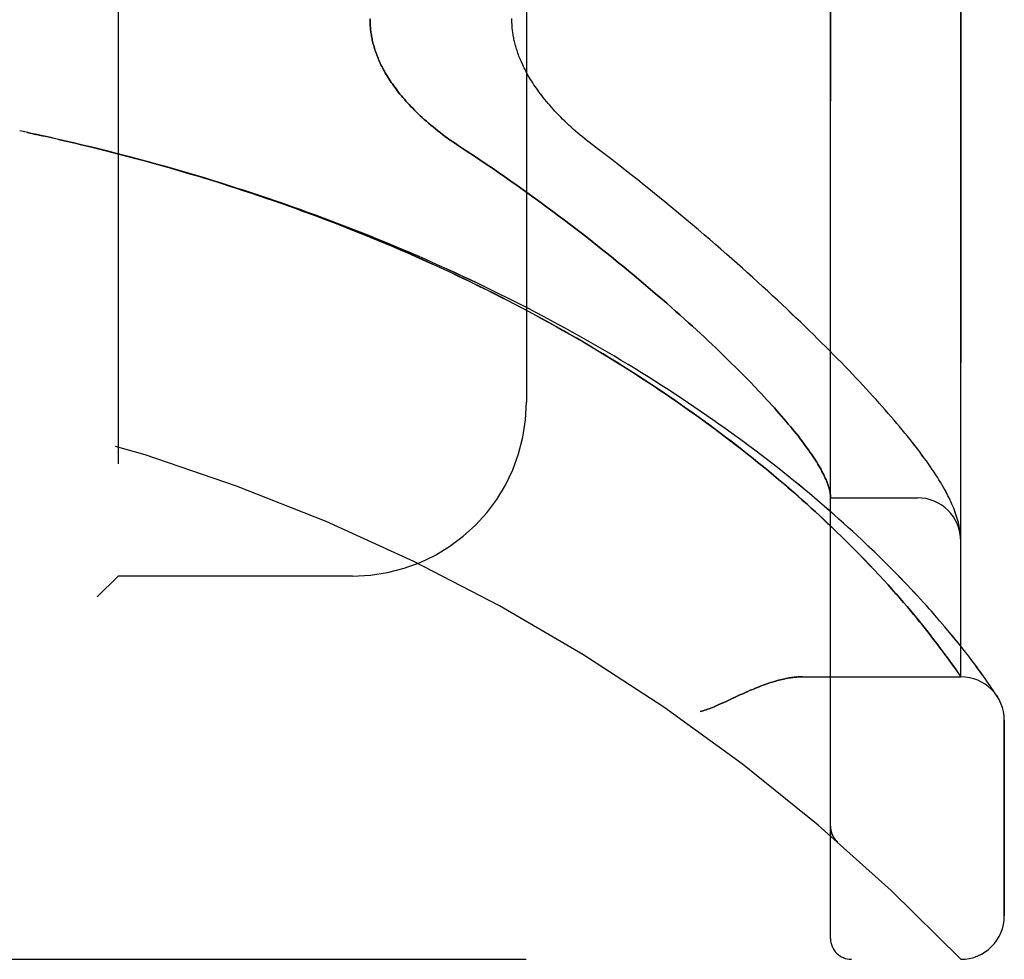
# Model space of a CAD drawing. Header units: inches. Extents: x 0 to 262, y 0 to 169.
# Tile 245 of 256: x 137.07 to 138.49, y 52.75 to 54.1. Entities that reach past the tile are written whole.
import ezdxf

# ---------------------------------------------------------------- set-up
doc = ezdxf.new("R2010")
doc.units = ezdxf.units.IN
doc.header["$LTSCALE"] = 14.384615
doc.header["$MEASUREMENT"] = 0
doc.linetypes.add('HIDDEN', pattern=[0.2, 0.1, -0.1])
doc.layers.add('LEFTHAND_DOOR_ASSEMBLY', color=7, linetype='CONTINUOUS')
doc.layers.add('RIGHTHAND_DOOR_ASSEMBLY', color=7, linetype='CONTINUOUS')

msp = doc.modelspace()

# ---------------------------------------------------------------- linework, layer by layer
at = {"layer": 'LEFTHAND_DOOR_ASSEMBLY', "color": 8, "linetype": 'HIDDEN'}
for p, q in [((138.2404, 52.7793), (138.2404, 55.4218)), ((138.4279, 53.1555), (138.4279, 55.0455)), ((137.2154, 54.9005), (137.2154, 53.3005)), ((137.8029, 54.6505), (137.8029, 53.5505)), ((137.0854, 53.9381), (137.0739, 53.9405)), ((137.097, 53.9356), (137.085, 53.9382)), ((137.1086, 53.9331), (137.097, 53.9356)), ((138.0857, 53.6185), (138.0957, 53.6087)), ((138.0957, 53.6087), (138.1054, 53.5991)), ((138.1054, 53.5991), (138.1147, 53.5898)), ((138.1147, 53.5898), (138.1237, 53.5806)), ((138.2404, 53.413), (138.3654, 53.413)), ((138.4271, 53.3629), (138.4269, 53.364)), ((138.4272, 53.3622), (138.4271, 53.3629)), ((138.4273, 53.3615), (138.4272, 53.3622)), ((138.4275, 53.3598), (138.4274, 53.3604)), ((138.2645, 53.3491), (138.2553, 53.3581)), ((138.2732, 53.3404), (138.2645, 53.3491)), ((138.4275, 53.3591), (138.4275, 53.3598)), ((138.4276, 53.3584), (138.4275, 53.3591)), ((138.4276, 53.3577), (138.4276, 53.3584)), ((138.4277, 53.357), (138.4276, 53.3577)), ((138.2814, 53.3321), (138.2732, 53.3404)), ((138.2892, 53.324), (138.2814, 53.3321)), ((138.2967, 53.3163), (138.2892, 53.324)), ((138.3038, 53.3087), (138.2967, 53.3163)), ((138.3106, 53.3015), (138.3038, 53.3087)), ((137.2154, 53.3005), (137.1854, 53.2705)), ((137.5529, 53.3005), (137.2154, 53.3005)), ((138.3171, 53.2944), (138.3106, 53.3015)), ((138.3233, 53.2876), (138.3171, 53.2944)), ((138.3292, 53.281), (138.3233, 53.2876)), ((138.3349, 53.2746), (138.3292, 53.281)), ((138.3403, 53.2684), (138.3349, 53.2746)), ((138.3456, 53.2623), (138.3403, 53.2684)), ((138.3506, 53.2565), (138.3456, 53.2623)), ((138.3554, 53.2508), (138.3506, 53.2565)), ((138.36, 53.2453), (138.3554, 53.2508)), ((138.3644, 53.24), (138.36, 53.2453)), ((138.3686, 53.2348), (138.3644, 53.24)), ((138.3727, 53.2298), (138.3686, 53.2348)), ((138.3979, 53.2357), (138.3904, 53.2443)), ((138.4049, 53.2274), (138.3979, 53.2357)), ((138.3766, 53.225), (138.3727, 53.2298)), ((138.3803, 53.2203), (138.3766, 53.225)), ((138.3839, 53.2157), (138.3803, 53.2203)), ((138.4116, 53.2195), (138.4049, 53.2274)), ((138.4179, 53.2119), (138.4116, 53.2195)), ((138.3873, 53.2113), (138.3839, 53.2157)), ((138.3906, 53.207), (138.3873, 53.2113)), ((138.3938, 53.2029), (138.3906, 53.207)), ((138.4238, 53.2046), (138.4179, 53.2119)), ((138.4293, 53.1977), (138.4238, 53.2046)), ((138.3983, 53.1969), (138.3938, 53.2029)), ((138.4025, 53.1913), (138.3983, 53.1969)), ((138.4344, 53.1912), (138.4293, 53.1977)), ((138.4392, 53.185), (138.4344, 53.1912)), ((138.4113, 53.1793), (138.4077, 53.1842)), ((138.4146, 53.1747), (138.4113, 53.1793)), ((138.4437, 53.1791), (138.4392, 53.185)), ((138.4478, 53.1736), (138.4437, 53.1791)), ((138.4176, 53.1705), (138.4146, 53.1747)), ((138.4211, 53.1655), (138.4176, 53.1705)), ((138.4238, 53.1615), (138.4211, 53.1655)), ((138.4568, 53.1613), (138.4535, 53.166)), ((138.1999, 53.1555), (138.4279, 53.1555)), ((138.4273, 53.1565), (138.4238, 53.1615)), ((138.46, 53.157), (138.4568, 53.1613)), ((138.4628, 53.153), (138.46, 53.157)), ((138.4654, 53.1493), (138.4628, 53.153)), ((138.4678, 53.1459), (138.4654, 53.1493)), ((138.4699, 53.1428), (138.4678, 53.1459)), ((138.4726, 53.1387), (138.4699, 53.1428)), ((138.4749, 53.1353), (138.4726, 53.1387)), ((138.4773, 53.1316), (138.4749, 53.1353)), ((138.4793, 53.1286), (138.4773, 53.1316)), ((138.4904, 52.8118), (138.4904, 53.093)), ((138.2404, 52.9406), (138.2404, 52.936)), ((138.2505, 52.9181), (138.2507, 52.918)), ((136.3642, 52.7493), (138.4279, 52.7493))]:
    msp.add_line(p, q, dxfattribs=at)
for points in [[(137.5779, 54.1005), (137.5779, 54.0987), (137.578, 54.0969), (137.578, 54.095), (137.5781, 54.0932), (137.5782, 54.0914), (137.5784, 54.0895), (137.5786, 54.0877), (137.5787, 54.0859), (137.579, 54.084), (137.5792, 54.0822), (137.5795, 54.0803), (137.5798, 54.0784), (137.5801, 54.0765), (137.5805, 54.0747), (137.5808, 54.0728), (137.5812, 54.0709), (137.5817, 54.069), (137.5821, 54.0671), (137.5826, 54.0652), (137.5832, 54.0632), (137.5837, 54.0613), (137.5843, 54.0593), (137.5849, 54.0574), (137.5856, 54.0554), (137.5863, 54.0534), (137.587, 54.0514), (137.5878, 54.0494), (137.5886, 54.0474), (137.5894, 54.0453), (137.5903, 54.0433), (137.5912, 54.0412), (137.5921, 54.0391), (137.5931, 54.037), (137.5941, 54.0349), (137.5952, 54.0328), (137.5963, 54.0306), (137.5975, 54.0285), (137.5987, 54.0263), (137.5999, 54.0241), (137.6012, 54.0218), (137.6026, 54.0196), (137.604, 54.0173), (137.6054, 54.0151), (137.6069, 54.0128), (137.6085, 54.0104), (137.6101, 54.0081), (137.6118, 54.0057), (137.6135, 54.0033), (137.6153, 54.0009), (137.6172, 53.9985), (137.6191, 53.996), (137.621, 53.9936), (137.6231, 53.9911), (137.6252, 53.9886), (137.6274, 53.9861), (137.6296, 53.9835), (137.6319, 53.9809), (137.6343, 53.9784), (137.6368, 53.9758), (137.6393, 53.9732), (137.6419, 53.9705), (137.6445, 53.9679), (137.6473, 53.9652), (137.6501, 53.9625), (137.653, 53.9599), (137.656, 53.9572), (137.659, 53.9545), (137.6621, 53.9518), (137.6653, 53.9491), (137.6686, 53.9463), (137.6719, 53.9436), (137.6753, 53.9409), (137.6787, 53.9382), (137.6823, 53.9355), (137.6859, 53.9328), (137.6895, 53.9302), (137.6932, 53.9275), (137.697, 53.9249), (137.7008, 53.9223), (137.7047, 53.9197), (137.7178, 53.9111)], [(137.9067, 53.9139), (137.8937, 53.9237), (137.8903, 53.9264), (137.8868, 53.9292), (137.8834, 53.9319), (137.8801, 53.9347), (137.8768, 53.9375), (137.8735, 53.9403), (137.8703, 53.9432), (137.8671, 53.946), (137.864, 53.9489), (137.861, 53.9517), (137.858, 53.9546), (137.855, 53.9575), (137.8522, 53.9603), (137.8494, 53.9632), (137.8466, 53.9661), (137.844, 53.9689), (137.8414, 53.9718), (137.8388, 53.9746), (137.8364, 53.9774), (137.834, 53.9802), (137.8317, 53.983), (137.8294, 53.9858), (137.8272, 53.9885), (137.8251, 53.9913), (137.823, 53.994), (137.821, 53.9967), (137.8191, 53.9993), (137.8172, 54.0019), (137.8154, 54.0045), (137.8137, 54.0071), (137.8121, 54.0097), (137.8105, 54.0122), (137.8089, 54.0146), (137.8074, 54.0171), (137.806, 54.0195), (137.8047, 54.0219), (137.8034, 54.0242), (137.8021, 54.0265), (137.8009, 54.0288), (137.7997, 54.0311), (137.7986, 54.0333), (137.7976, 54.0356), (137.7966, 54.0377), (137.7956, 54.0399), (137.7947, 54.042), (137.7938, 54.0441), (137.793, 54.0462), (137.7922, 54.0482), (137.7914, 54.0502), (137.7907, 54.0522), (137.79, 54.0542), (137.7894, 54.0561), (137.7887, 54.058), (137.7882, 54.0599), (137.7876, 54.0618), (137.7871, 54.0636), (137.7866, 54.0655), (137.7862, 54.0673), (137.7857, 54.0691), (137.7853, 54.0708), (137.7849, 54.0726), (137.7846, 54.0743), (137.7843, 54.076), (137.784, 54.0777), (137.7837, 54.0794), (137.7834, 54.0811), (137.7832, 54.0827), (137.783, 54.0844), (137.7828, 54.086), (137.7826, 54.0877), (137.7825, 54.0893), (137.7824, 54.0909), (137.7823, 54.0925), (137.7822, 54.0941), (137.7821, 54.0957), (137.7821, 54.0973), (137.782, 54.0989), (137.782, 54.1005), (137.782, 54.1021)], [(137.1185, 53.9309), (137.1073, 53.9334), (137.0962, 53.9358)], [(138.2553, 53.3581), (138.2505, 53.3627), (138.2456, 53.3675), (138.2405, 53.3723), (138.2353, 53.3772), (138.2299, 53.3823), (138.2244, 53.3875), (138.2186, 53.3927), (138.2127, 53.3982), (138.2066, 53.4037), (138.2002, 53.4094), (138.1937, 53.4151), (138.187, 53.421), (138.1802, 53.4269), (138.1732, 53.433), (138.1661, 53.439), (138.1588, 53.4451), (138.1515, 53.4512), (138.144, 53.4573), (138.1365, 53.4635), (138.1289, 53.4696), (138.1212, 53.4757), (138.1134, 53.4819), (138.1055, 53.488), (138.0975, 53.4942), (138.0895, 53.5003), (138.0814, 53.5064), (138.0732, 53.5126), (138.0649, 53.5187), (138.0565, 53.5248), (138.0481, 53.5309), (138.0396, 53.537), (138.031, 53.543), (138.0223, 53.5491), (138.0136, 53.5551), (138.0048, 53.5611), (137.9959, 53.5671), (137.987, 53.5731), (137.978, 53.579), (137.969, 53.5849), (137.9598, 53.5908), (137.9507, 53.5966), (137.9414, 53.6025), (137.9321, 53.6083), (137.9228, 53.614), (137.9134, 53.6198), (137.9039, 53.6255), (137.8944, 53.6312), (137.8849, 53.6368), (137.8753, 53.6424), (137.8656, 53.648), (137.8559, 53.6535), (137.8461, 53.659), (137.8363, 53.6644), (137.8265, 53.6699), (137.8166, 53.6752), (137.8067, 53.6806), (137.7967, 53.6859), (137.7867, 53.6911), (137.7766, 53.6964), (137.7665, 53.7015), (137.7564, 53.7067), (137.7462, 53.7118), (137.736, 53.7168), (137.7258, 53.7218), (137.7155, 53.7268), (137.7052, 53.7317), (137.6949, 53.7366), (137.6845, 53.7414), (137.6741, 53.7462), (137.6637, 53.751), (137.6532, 53.7557), (137.6427, 53.7603), (137.6322, 53.7649), (137.6217, 53.7695), (137.6111, 53.774), (137.6005, 53.7785), (137.5899, 53.783), (137.5793, 53.7873), (137.5686, 53.7917), (137.5579, 53.796), (137.5472, 53.8002), (137.5365, 53.8045), (137.5257, 53.8086), (137.5149, 53.8127), (137.5041, 53.8168), (137.4933, 53.8208), (137.4825, 53.8248), (137.4717, 53.8288), (137.4608, 53.8326), (137.4499, 53.8365), (137.439, 53.8403), (137.4281, 53.844), (137.4172, 53.8478), (137.4062, 53.8514), (137.3953, 53.855), (137.3843, 53.8586), (137.3733, 53.8621), (137.3623, 53.8656), (137.3513, 53.8691), (137.3403, 53.8724), (137.3293, 53.8758), (137.3183, 53.8791), (137.3072, 53.8823), (137.2962, 53.8856), (137.2851, 53.8887), (137.274, 53.8918), (137.263, 53.8949), (137.2519, 53.898), (137.2408, 53.9009), (137.2297, 53.9039), (137.2186, 53.9068), (137.2075, 53.9096), (137.1964, 53.9125), (137.1852, 53.9152), (137.1741, 53.9179), (137.163, 53.9206), (137.1519, 53.9233), (137.1407, 53.9259), (137.1296, 53.9284), (137.1086, 53.9331)], [(138.3904, 53.2443), (138.3864, 53.2488), (138.3824, 53.2533), (138.3783, 53.2579), (138.3741, 53.2625), (138.3697, 53.2673), (138.3653, 53.2721), (138.3607, 53.2771), (138.356, 53.282), (138.3513, 53.2871), (138.3464, 53.2922), (138.3413, 53.2974), (138.3362, 53.3027), (138.331, 53.308), (138.3256, 53.3134), (138.3201, 53.3189), (138.3146, 53.3244), (138.3089, 53.3299), (138.303, 53.3356), (138.2971, 53.3413), (138.2911, 53.347), (138.2849, 53.3528), (138.2787, 53.3586), (138.2723, 53.3645), (138.2658, 53.3704), (138.2592, 53.3764), (138.2525, 53.3824), (138.2457, 53.3884), (138.2388, 53.3945), (138.2317, 53.4006), (138.2246, 53.4067), (138.2174, 53.4128), (138.21, 53.419), (138.2026, 53.4252), (138.195, 53.4314), (138.1874, 53.4376), (138.1797, 53.4439), (138.1718, 53.4501), (138.1639, 53.4564), (138.1559, 53.4627), (138.1478, 53.4689), (138.1396, 53.4752), (138.1313, 53.4815), (138.1229, 53.4878), (138.1145, 53.494), (138.1059, 53.5003), (138.0973, 53.5066), (138.0886, 53.5128), (138.0798, 53.5191), (138.0709, 53.5253), (138.062, 53.5315), (138.0529, 53.5377), (138.0438, 53.5439), (138.0347, 53.5501), (138.0254, 53.5563), (138.0161, 53.5624), (138.0067, 53.5685), (137.9973, 53.5746), (137.9878, 53.5807), (137.9782, 53.5867), (137.9685, 53.5927), (137.9588, 53.5987), (137.9491, 53.6047), (137.9392, 53.6106), (137.9294, 53.6165), (137.9194, 53.6224), (137.9094, 53.6282), (137.8994, 53.634), (137.8893, 53.6398), (137.8791, 53.6455), (137.8689, 53.6512), (137.8587, 53.6568), (137.8484, 53.6624), (137.838, 53.668), (137.8276, 53.6736), (137.8172, 53.6791), (137.8067, 53.6845), (137.7962, 53.6899), (137.7856, 53.6953), (137.775, 53.7006), (137.7644, 53.7059), (137.7537, 53.7112), (137.743, 53.7164), (137.7323, 53.7215), (137.7215, 53.7267), (137.7107, 53.7317), (137.6998, 53.7368), (137.6889, 53.7417), (137.678, 53.7467), (137.6671, 53.7516), (137.6561, 53.7564), (137.6451, 53.7612), (137.6341, 53.766), (137.623, 53.7707), (137.6119, 53.7753), (137.6008, 53.7799), (137.5897, 53.7845), (137.5785, 53.789), (137.5674, 53.7935), (137.5562, 53.7979), (137.5449, 53.8023), (137.5337, 53.8066), (137.5224, 53.8109), (137.5111, 53.8151), (137.4998, 53.8193), (137.4885, 53.8234), (137.4772, 53.8275), (137.4658, 53.8316), (137.4545, 53.8356), (137.4431, 53.8395), (137.4317, 53.8434), (137.4203, 53.8473), (137.4088, 53.8511), (137.3974, 53.8548), (137.3859, 53.8585), (137.3745, 53.8622), (137.363, 53.8658), (137.3515, 53.8693), (137.34, 53.8729), (137.3285, 53.8763), (137.317, 53.8797), (137.3054, 53.8831), (137.2939, 53.8864), (137.2823, 53.8897), (137.2708, 53.8929), (137.2592, 53.8961), (137.2477, 53.8992), (137.2361, 53.9023), (137.2245, 53.9053), (137.2129, 53.9083), (137.2014, 53.9113), (137.1898, 53.9142), (137.1782, 53.917), (137.1666, 53.9198), (137.155, 53.9226), (137.1434, 53.9253), (137.1318, 53.9279), (137.1202, 53.9305)], [(138.4269, 53.364), (138.4266, 53.3666), (138.4261, 53.3693), (138.4256, 53.372), (138.425, 53.3748), (138.4243, 53.3776), (138.4235, 53.3805), (138.4227, 53.3833), (138.4218, 53.3862), (138.4209, 53.3891), (138.4199, 53.392), (138.4188, 53.395), (138.4176, 53.3979), (138.4164, 53.4009), (138.4151, 53.4038), (138.4138, 53.4068), (138.4124, 53.4098), (138.4109, 53.4129), (138.4094, 53.416), (138.4077, 53.4191), (138.4061, 53.4223), (138.4043, 53.4255), (138.4024, 53.4287), (138.4005, 53.4321), (138.3985, 53.4355), (138.3964, 53.4389), (138.3941, 53.4425), (138.3918, 53.4461), (138.3894, 53.4499), (138.3868, 53.4537), (138.3841, 53.4577), (138.3813, 53.4617), (138.3783, 53.4659), (138.3752, 53.4702), (138.3721, 53.4745), (138.3688, 53.4789), (138.3654, 53.4834), (138.362, 53.4878), (138.3584, 53.4924), (138.3549, 53.4969), (138.3512, 53.5014), (138.3475, 53.506), (138.3437, 53.5106), (138.3398, 53.5153), (138.3359, 53.52), (138.3318, 53.5248), (138.3277, 53.5296), (138.3235, 53.5344), (138.3192, 53.5393), (138.3149, 53.5442), (138.3104, 53.5492), (138.3059, 53.5543), (138.3013, 53.5593), (138.2966, 53.5645), (138.2918, 53.5696), (138.287, 53.5749), (138.282, 53.5802), (138.277, 53.5855), (138.2719, 53.5909), (138.2667, 53.5963), (138.2614, 53.6018), (138.256, 53.6074), (138.2505, 53.613), (138.2449, 53.6186), (138.2393, 53.6244), (138.2335, 53.6301), (138.2276, 53.636), (138.2217, 53.6418), (138.2157, 53.6478), (138.2095, 53.6538), (138.2033, 53.6598), (138.197, 53.6659), (138.1906, 53.672), (138.1841, 53.6782), (138.1774, 53.6845), (138.1707, 53.6908), (138.1639, 53.6972), (138.157, 53.7036), (138.1501, 53.71), (138.143, 53.7165), (138.1358, 53.7231), (138.1285, 53.7297), (138.1211, 53.7364), (138.1136, 53.7431), (138.106, 53.7498), (138.0984, 53.7566), (138.0906, 53.7635), (138.0827, 53.7703), (138.0748, 53.7773), (138.0667, 53.7842), (138.0586, 53.7912), (138.0503, 53.7982), (138.042, 53.8053), (138.0336, 53.8124), (138.0251, 53.8195), (138.0165, 53.8267), (138.0078, 53.8339), (137.999, 53.8411), (137.9901, 53.8483), (137.9812, 53.8555), (137.9721, 53.8628), (137.963, 53.8701), (137.9538, 53.8774), (137.9445, 53.8847), (137.9352, 53.892), (137.9258, 53.8993), (137.9163, 53.9066), (137.9067, 53.9139)], [(137.7178, 53.9111), (137.7269, 53.9051), (137.736, 53.8991), (137.745, 53.893), (137.754, 53.8869), (137.7629, 53.8807), (137.7718, 53.8746), (137.7807, 53.8684), (137.7895, 53.8622), (137.7982, 53.856), (137.8069, 53.8498), (137.8155, 53.8436), (137.824, 53.8373), (137.8325, 53.8311), (137.8409, 53.8249), (137.8492, 53.8186), (137.8575, 53.8124), (137.8657, 53.8062), (137.8738, 53.8), (137.8818, 53.7938), (137.8897, 53.7877), (137.8976, 53.7815), (137.9053, 53.7754), (137.913, 53.7693), (137.9206, 53.7632), (137.9281, 53.7571), (137.9355, 53.7511), (137.9429, 53.7451), (137.9501, 53.7391), (137.9573, 53.7332), (137.9643, 53.7273), (137.9713, 53.7214), (137.9781, 53.7156), (137.9849, 53.7098), (137.9916, 53.7041), (137.9982, 53.6984), (138.0047, 53.6927), (138.0111, 53.6871), (138.0174, 53.6815), (138.0236, 53.676), (138.0297, 53.6705), (138.0357, 53.6651), (138.0417, 53.6597), (138.0475, 53.6544), (138.0532, 53.6491), (138.0589, 53.6439), (138.0644, 53.6387), (138.0699, 53.6336), (138.0752, 53.6285), (138.0805, 53.6234), (138.0857, 53.6185)], [(138.1237, 53.5806), (138.1323, 53.5717), (138.1365, 53.5673), (138.1406, 53.563), (138.1445, 53.5587), (138.1484, 53.5545), (138.1523, 53.5504), (138.156, 53.5463), (138.1596, 53.5422), (138.1632, 53.5382), (138.1667, 53.5343), (138.17, 53.5304), (138.1733, 53.5266), (138.1765, 53.5228), (138.1797, 53.5191), (138.1827, 53.5155), (138.1857, 53.5119), (138.1886, 53.5083), (138.1914, 53.5048), (138.1941, 53.5014), (138.1967, 53.498), (138.1993, 53.4947), (138.2017, 53.4914), (138.2041, 53.4881), (138.2065, 53.485), (138.2087, 53.4819), (138.2108, 53.4788), (138.2129, 53.4758), (138.2149, 53.4728), (138.2168, 53.4699), (138.2187, 53.4671), (138.2205, 53.4643), (138.2221, 53.4615), (138.2238, 53.4588), (138.2253, 53.4562), (138.2268, 53.4536), (138.2281, 53.451), (138.2294, 53.4485), (138.2307, 53.4461), (138.2318, 53.4437), (138.2329, 53.4413), (138.2339, 53.439), (138.2349, 53.4368), (138.2357, 53.4346), (138.2365, 53.4325), (138.2372, 53.4304), (138.2379, 53.4283), (138.2385, 53.4263), (138.239, 53.4244), (138.2394, 53.4225), (138.2397, 53.4206), (138.24, 53.4188), (138.2402, 53.4171)], [(138.2402, 53.4171), (138.2403, 53.4166), (138.2403, 53.4161), (138.2403, 53.4157), (138.2404, 53.4153), (138.2404, 53.4149), (138.2404, 53.4146), (138.2404, 53.4143), (138.2404, 53.414)], [(138.4274, 53.3604), (138.4273, 53.3608), (138.4273, 53.3615)], [(138.4279, 53.3516), (138.4279, 53.352), (138.4279, 53.3523), (138.4279, 53.3527), (138.4279, 53.3531), (138.4279, 53.3534), (138.4279, 53.3538), (138.4279, 53.3542), (138.4278, 53.3546), (138.4278, 53.3549), (138.4278, 53.3553), (138.4278, 53.3556), (138.4278, 53.356), (138.4277, 53.3563), (138.4277, 53.357)], [(138.4077, 53.1842), (138.4065, 53.1859), (138.4025, 53.1913)], [(138.4535, 53.166), (138.4516, 53.1684), (138.4478, 53.1736)], [(138.1999, 53.1555), (138.1983, 53.1555), (138.1967, 53.1555), (138.1951, 53.1554), (138.1934, 53.1553), (138.1917, 53.1552), (138.1899, 53.1551), (138.1882, 53.1549), (138.1864, 53.1547), (138.1845, 53.1544), (138.1826, 53.1542), (138.1807, 53.1539), (138.1788, 53.1535), (138.1768, 53.1532), (138.1747, 53.1527), (138.1726, 53.1523), (138.1705, 53.1518), (138.1683, 53.1513), (138.1661, 53.1507), (138.1638, 53.1501), (138.1615, 53.1495), (138.1591, 53.1488), (138.1567, 53.148), (138.1542, 53.1473), (138.1517, 53.1464), (138.149, 53.1455), (138.1463, 53.1446), (138.1436, 53.1436), (138.1407, 53.1425), (138.1378, 53.1413), (138.1348, 53.1401), (138.1316, 53.1389), (138.1284, 53.1375), (138.125, 53.1361), (138.1216, 53.1346), (138.1179, 53.1329), (138.1141, 53.1312), (138.1101, 53.1294), (138.0931, 53.1215)], [(138.4279, 53.1555), (138.4279, 53.1556), (138.4273, 53.1565)], [(138.0931, 53.1215), (138.0892, 53.1197), (138.0856, 53.118), (138.0822, 53.1165), (138.079, 53.1151), (138.076, 53.1138), (138.0732, 53.1126), (138.0705, 53.1116), (138.0681, 53.1106), (138.0657, 53.1097), (138.0634, 53.1089), (138.0613, 53.1081), (138.0591, 53.1074), (138.057, 53.1068), (138.055, 53.1061), (138.0529, 53.1055)], [(138.4804, 53.127), (138.4803, 53.1271), (138.4793, 53.1286)], [(138.2404, 52.9404), (138.2404, 52.94), (138.2404, 52.9394), (138.2405, 52.9387), (138.2405, 52.9381), (138.2406, 52.9375), (138.2406, 52.9369), (138.2407, 52.9363), (138.2408, 52.9357), (138.2409, 52.9351), (138.241, 52.9345), (138.2412, 52.9339), (138.2413, 52.9333), (138.2415, 52.9327), (138.2416, 52.9321), (138.2418, 52.9315), (138.242, 52.9309), (138.2422, 52.9304), (138.2424, 52.9298)], [(138.2424, 52.9298), (138.2426, 52.9292), (138.2429, 52.9286), (138.2431, 52.9281), (138.2434, 52.9275), (138.2437, 52.927), (138.244, 52.9264), (138.2443, 52.9259), (138.2446, 52.9253), (138.2449, 52.9248), (138.2452, 52.9243), (138.2456, 52.9238), (138.2459, 52.9233), (138.2463, 52.9228), (138.2466, 52.9223)], [(138.2507, 52.918), (138.2505, 52.9182), (138.2502, 52.9184), (138.25, 52.9186), (138.2498, 52.9188), (138.2496, 52.919), (138.2494, 52.9192), (138.2491, 52.9194), (138.2489, 52.9196), (138.2487, 52.9199), (138.2485, 52.9201), (138.2483, 52.9203), (138.2481, 52.9205), (138.2479, 52.9207), (138.2477, 52.9209), (138.2475, 52.9212), (138.2473, 52.9214), (138.2472, 52.9216), (138.247, 52.9218), (138.2468, 52.9221), (138.2466, 52.9223)]]:
    msp.add_lwpolyline(points, dxfattribs=at)
for centre, radius, start, end in [((136.4279, 50.8254), 2.7751, 43.8884, 90), ((137.5529, 53.5505), 0.25, 270, 360), ((138.3654, 53.3505), 0.0625, 0, 90), ((138.4279, 53.093), 0.0625, 0, 90), ((138.4279, 52.8118), 0.0625, 270, 360), ((138.2704, 52.7793), 0.03, 180, 270)]:
    msp.add_arc(centre, radius, start, end, dxfattribs=at)
at = {"layer": 'RIGHTHAND_DOOR_ASSEMBLY', "color": 8, "linetype": 'HIDDEN'}
for p, q in [((138.2404, 55.4218), (138.2404, 52.7793)), ((138.4279, 55.0455), (138.4279, 53.1555)), ((137.2154, 54.9005), (137.2154, 53.3005)), ((137.8029, 54.6505), (137.8029, 53.5505)), ((137.0854, 53.9381), (137.0739, 53.9405)), ((137.085, 53.9382), (137.097, 53.9356)), ((137.0962, 53.9358), (137.1086, 53.9331)), ((137.1202, 53.9305), (137.1073, 53.9334)), ((138.0957, 53.6087), (138.0857, 53.6185)), ((138.1054, 53.5991), (138.0957, 53.6087)), ((138.1147, 53.5898), (138.1054, 53.5991)), ((138.1237, 53.5806), (138.1147, 53.5898)), ((138.2404, 53.413), (138.3654, 53.413)), ((138.4271, 53.3629), (138.4269, 53.364)), ((138.4272, 53.3622), (138.4271, 53.3629)), ((138.4273, 53.3615), (138.4272, 53.3622)), ((138.4275, 53.3598), (138.4274, 53.3604)), ((138.255, 53.3584), (138.2642, 53.3493)), ((138.2642, 53.3493), (138.273, 53.3406)), ((138.4275, 53.3591), (138.4275, 53.3598)), ((138.4276, 53.3584), (138.4275, 53.3591)), ((138.4276, 53.3577), (138.4276, 53.3584)), ((138.4277, 53.3571), (138.4276, 53.3577)), ((138.4277, 53.3564), (138.4277, 53.3571)), ((138.273, 53.3406), (138.2812, 53.3323)), ((138.2812, 53.3323), (138.2891, 53.3242)), ((138.2891, 53.3242), (138.2965, 53.3164)), ((138.2965, 53.3164), (138.3037, 53.3089)), ((138.3037, 53.3089), (138.3105, 53.3016)), ((137.1854, 53.2705), (137.2154, 53.3005)), ((137.5529, 53.3005), (137.2154, 53.3005)), ((138.3105, 53.3016), (138.317, 53.2945)), ((138.317, 53.2945), (138.3232, 53.2877)), ((138.3232, 53.2877), (138.3291, 53.2811)), ((138.3291, 53.2811), (138.3348, 53.2747)), ((138.3348, 53.2747), (138.3403, 53.2685)), ((138.3403, 53.2685), (138.3455, 53.2624)), ((138.3455, 53.2624), (138.3505, 53.2565)), ((138.3505, 53.2565), (138.3553, 53.2509)), ((138.3553, 53.2509), (138.3599, 53.2454)), ((138.3599, 53.2454), (138.3644, 53.24)), ((138.3644, 53.24), (138.3686, 53.2349)), ((138.3686, 53.2349), (138.3727, 53.2298)), ((138.3979, 53.2357), (138.3904, 53.2443)), ((138.4049, 53.2274), (138.3979, 53.2357)), ((138.3727, 53.2298), (138.3766, 53.225)), ((138.3766, 53.225), (138.3803, 53.2203)), ((138.3803, 53.2203), (138.3839, 53.2157)), ((138.4116, 53.2194), (138.4049, 53.2274)), ((138.4179, 53.2118), (138.4116, 53.2194)), ((138.3839, 53.2157), (138.3873, 53.2113)), ((138.3873, 53.2113), (138.3906, 53.207)), ((138.3906, 53.207), (138.3938, 53.2029)), ((138.4238, 53.2046), (138.4179, 53.2118)), ((138.4293, 53.1977), (138.4238, 53.2046)), ((138.3938, 53.2029), (138.3983, 53.1969)), ((138.3983, 53.1969), (138.4025, 53.1912)), ((138.4344, 53.1911), (138.4293, 53.1977)), ((138.4392, 53.185), (138.4344, 53.1911)), ((138.4077, 53.1842), (138.4113, 53.1793)), ((138.4113, 53.1793), (138.4146, 53.1747)), ((138.4437, 53.1791), (138.4392, 53.185)), ((138.4478, 53.1736), (138.4437, 53.1791)), ((138.4146, 53.1747), (138.4176, 53.1704)), ((138.4176, 53.1704), (138.4211, 53.1655)), ((138.4569, 53.1613), (138.4535, 53.166)), ((138.1999, 53.1555), (138.4279, 53.1555)), ((138.46, 53.157), (138.4569, 53.1613)), ((138.4628, 53.153), (138.46, 53.157)), ((138.4654, 53.1493), (138.4628, 53.153)), ((138.4678, 53.1459), (138.4654, 53.1493)), ((138.4699, 53.1428), (138.4678, 53.1459)), ((138.4726, 53.1387), (138.4699, 53.1428)), ((138.475, 53.1353), (138.4726, 53.1387)), ((138.4774, 53.1316), (138.475, 53.1353)), ((138.4793, 53.1286), (138.4774, 53.1316)), ((138.4793, 53.1286), (138.4807, 53.1266)), ((138.4807, 53.1266), (138.4804, 53.127)), ((138.4904, 53.093), (138.4904, 52.8118)), ((138.2404, 52.9406), (138.2404, 52.936)), ((138.2505, 52.9181), (138.2507, 52.918)), ((136.3642, 52.7493), (138.4279, 52.7493))]:
    msp.add_line(p, q, dxfattribs=at)
for points in [[(137.7178, 53.9111), (137.7047, 53.9197), (137.7008, 53.9223), (137.697, 53.9249), (137.6932, 53.9275), (137.6895, 53.9302), (137.6859, 53.9328), (137.6823, 53.9355), (137.6787, 53.9382), (137.6753, 53.9409), (137.6719, 53.9436), (137.6686, 53.9463), (137.6653, 53.9491), (137.6621, 53.9518), (137.659, 53.9545), (137.656, 53.9572), (137.653, 53.9599), (137.6501, 53.9625), (137.6473, 53.9652), (137.6445, 53.9679), (137.6419, 53.9705), (137.6393, 53.9732), (137.6368, 53.9758), (137.6343, 53.9784), (137.6319, 53.9809), (137.6296, 53.9835), (137.6274, 53.9861), (137.6252, 53.9886), (137.6231, 53.9911), (137.621, 53.9936), (137.6191, 53.996), (137.6172, 53.9985), (137.6153, 54.0009), (137.6135, 54.0033), (137.6118, 54.0057), (137.6101, 54.0081), (137.6085, 54.0104), (137.6069, 54.0128), (137.6054, 54.0151), (137.604, 54.0173), (137.6026, 54.0196), (137.6012, 54.0218), (137.5999, 54.0241), (137.5987, 54.0263), (137.5975, 54.0285), (137.5963, 54.0306), (137.5952, 54.0328), (137.5941, 54.0349), (137.5931, 54.037), (137.5921, 54.0391), (137.5912, 54.0412), (137.5903, 54.0433), (137.5894, 54.0453), (137.5886, 54.0474), (137.5878, 54.0494), (137.587, 54.0514), (137.5863, 54.0534), (137.5856, 54.0554), (137.5849, 54.0574), (137.5843, 54.0593), (137.5837, 54.0613), (137.5832, 54.0632), (137.5826, 54.0652), (137.5821, 54.0671), (137.5817, 54.069), (137.5812, 54.0709), (137.5808, 54.0728), (137.5805, 54.0747), (137.5801, 54.0765), (137.5798, 54.0784), (137.5795, 54.0803), (137.5792, 54.0822), (137.579, 54.084), (137.5787, 54.0859), (137.5786, 54.0877), (137.5784, 54.0895), (137.5782, 54.0914), (137.5781, 54.0932), (137.578, 54.095), (137.578, 54.0969), (137.5779, 54.0987), (137.5779, 54.1005), (137.5779, 54.1024)], [(137.9067, 53.9139), (137.8937, 53.9237), (137.8903, 53.9264), (137.8868, 53.9292), (137.8834, 53.9319), (137.8801, 53.9347), (137.8768, 53.9375), (137.8735, 53.9403), (137.8703, 53.9432), (137.8671, 53.946), (137.864, 53.9489), (137.861, 53.9517), (137.858, 53.9546), (137.855, 53.9575), (137.8522, 53.9604), (137.8494, 53.9632), (137.8466, 53.9661), (137.844, 53.9689), (137.8414, 53.9718), (137.8388, 53.9746), (137.8364, 53.9774), (137.834, 53.9802), (137.8316, 53.983), (137.8294, 53.9858), (137.8272, 53.9885), (137.8251, 53.9913), (137.823, 53.994), (137.821, 53.9967), (137.8191, 53.9993), (137.8172, 54.002), (137.8154, 54.0046), (137.8137, 54.0071), (137.8121, 54.0097), (137.8105, 54.0122), (137.8089, 54.0146), (137.8074, 54.0171), (137.806, 54.0195), (137.8047, 54.0219), (137.8034, 54.0242), (137.8021, 54.0265), (137.8009, 54.0288), (137.7997, 54.0311), (137.7986, 54.0334), (137.7976, 54.0356), (137.7966, 54.0378), (137.7956, 54.0399), (137.7947, 54.042), (137.7938, 54.0441), (137.793, 54.0462), (137.7922, 54.0482), (137.7914, 54.0502), (137.7907, 54.0522), (137.79, 54.0542), (137.7894, 54.0561), (137.7887, 54.058), (137.7882, 54.0599), (137.7876, 54.0618), (137.7871, 54.0636), (137.7866, 54.0655), (137.7862, 54.0673), (137.7857, 54.0691), (137.7853, 54.0708), (137.7849, 54.0726), (137.7846, 54.0743), (137.7843, 54.076), (137.784, 54.0777), (137.7837, 54.0794), (137.7834, 54.0811), (137.7832, 54.0828), (137.783, 54.0844), (137.7828, 54.0861), (137.7826, 54.0877), (137.7825, 54.0893), (137.7824, 54.0909), (137.7823, 54.0925), (137.7822, 54.0941), (137.7821, 54.0957), (137.7821, 54.0973), (137.782, 54.0989), (137.782, 54.1005)], [(138.3904, 53.2443), (138.3865, 53.2487), (138.3824, 53.2533), (138.3783, 53.2579), (138.3741, 53.2625), (138.3698, 53.2673), (138.3653, 53.2721), (138.3607, 53.277), (138.3561, 53.282), (138.3513, 53.2871), (138.3464, 53.2922), (138.3414, 53.2974), (138.3362, 53.3027), (138.331, 53.308), (138.3256, 53.3134), (138.3202, 53.3188), (138.3146, 53.3244), (138.3089, 53.3299), (138.3031, 53.3356), (138.2971, 53.3412), (138.2911, 53.347), (138.2849, 53.3528), (138.2787, 53.3586), (138.2723, 53.3645), (138.2658, 53.3704), (138.2592, 53.3764), (138.2525, 53.3823), (138.2457, 53.3884), (138.2388, 53.3944), (138.2318, 53.4005), (138.2246, 53.4067), (138.2174, 53.4128), (138.21, 53.419), (138.2026, 53.4252), (138.1951, 53.4314), (138.1874, 53.4376), (138.1797, 53.4439), (138.1719, 53.4501), (138.1639, 53.4564), (138.1559, 53.4626), (138.1478, 53.4689), (138.1396, 53.4752), (138.1313, 53.4815), (138.123, 53.4877), (138.1145, 53.494), (138.106, 53.5003), (138.0973, 53.5065), (138.0886, 53.5128), (138.0798, 53.5191), (138.0709, 53.5253), (138.062, 53.5315), (138.053, 53.5377), (138.0439, 53.5439), (138.0347, 53.5501), (138.0254, 53.5563), (138.0161, 53.5624), (138.0067, 53.5685), (137.9973, 53.5746), (137.9878, 53.5807), (137.9782, 53.5867), (137.9685, 53.5927), (137.9588, 53.5987), (137.9491, 53.6047), (137.9393, 53.6106), (137.9294, 53.6165), (137.9194, 53.6224), (137.9094, 53.6282), (137.8994, 53.634), (137.8893, 53.6398), (137.8791, 53.6455), (137.8689, 53.6512), (137.8587, 53.6568), (137.8484, 53.6624), (137.838, 53.668), (137.8277, 53.6736), (137.8172, 53.679), (137.8067, 53.6845), (137.7962, 53.6899), (137.7857, 53.6953), (137.7751, 53.7006), (137.7644, 53.7059), (137.7537, 53.7112), (137.743, 53.7164), (137.7323, 53.7215), (137.7215, 53.7266), (137.7107, 53.7317), (137.6998, 53.7367), (137.689, 53.7417), (137.678, 53.7467), (137.6671, 53.7516), (137.6561, 53.7564), (137.6451, 53.7612), (137.6341, 53.7659), (137.623, 53.7707), (137.612, 53.7753), (137.6008, 53.7799), (137.5897, 53.7845), (137.5786, 53.789), (137.5674, 53.7935), (137.5562, 53.7979), (137.545, 53.8023), (137.5337, 53.8066), (137.5224, 53.8109), (137.5112, 53.8151), (137.4999, 53.8193), (137.4885, 53.8234), (137.4772, 53.8275), (137.4658, 53.8316), (137.4545, 53.8356), (137.4431, 53.8395), (137.4317, 53.8434), (137.4203, 53.8473), (137.4088, 53.8511), (137.3974, 53.8548), (137.3859, 53.8585), (137.3745, 53.8622), (137.363, 53.8658), (137.3515, 53.8693), (137.34, 53.8728), (137.3285, 53.8763), (137.317, 53.8797), (137.3054, 53.8831), (137.2939, 53.8864), (137.2824, 53.8897), (137.2708, 53.8929), (137.2592, 53.8961), (137.2477, 53.8992), (137.2361, 53.9023), (137.2245, 53.9053), (137.213, 53.9083), (137.2014, 53.9113), (137.1898, 53.9142), (137.1782, 53.917), (137.1666, 53.9198), (137.155, 53.9226), (137.1434, 53.9253), (137.1318, 53.9279), (137.1184, 53.9309)], [(137.1296, 53.9284), (137.1407, 53.9259), (137.1518, 53.9233), (137.1629, 53.9206), (137.1741, 53.918), (137.1852, 53.9152), (137.1963, 53.9125), (137.2074, 53.9097), (137.2185, 53.9068), (137.2296, 53.9039), (137.2407, 53.901), (137.2518, 53.898), (137.2628, 53.895), (137.2739, 53.8919), (137.285, 53.8888), (137.296, 53.8856), (137.3071, 53.8824), (137.3181, 53.8791), (137.3291, 53.8758), (137.3402, 53.8725), (137.3512, 53.8691), (137.3622, 53.8657), (137.3731, 53.8622), (137.3841, 53.8587), (137.3951, 53.8551), (137.406, 53.8515), (137.417, 53.8478), (137.4279, 53.8441), (137.4388, 53.8404), (137.4497, 53.8366), (137.4605, 53.8327), (137.4714, 53.8288), (137.4822, 53.8249), (137.4931, 53.8209), (137.5039, 53.8169), (137.5147, 53.8128), (137.5254, 53.8087), (137.5362, 53.8046), (137.5469, 53.8004), (137.5576, 53.7961), (137.5683, 53.7918), (137.5789, 53.7875), (137.5896, 53.7831), (137.6002, 53.7787), (137.6108, 53.7742), (137.6213, 53.7697), (137.6319, 53.7651), (137.6424, 53.7605), (137.6529, 53.7558), (137.6633, 53.7511), (137.6737, 53.7464), (137.6841, 53.7416), (137.6945, 53.7368), (137.7048, 53.7319), (137.7151, 53.727), (137.7254, 53.722), (137.7356, 53.717), (137.7458, 53.712), (137.756, 53.7069), (137.7661, 53.7017), (137.7762, 53.6966), (137.7863, 53.6914), (137.7963, 53.6861), (137.8062, 53.6808), (137.8162, 53.6755), (137.826, 53.6701), (137.8359, 53.6647), (137.8457, 53.6592), (137.8554, 53.6537), (137.8651, 53.6482), (137.8748, 53.6427), (137.8844, 53.6371), (137.894, 53.6314), (137.9035, 53.6258), (137.9129, 53.6201), (137.9223, 53.6143), (137.9317, 53.6086), (137.9409, 53.6028), (137.9502, 53.597), (137.9594, 53.5911), (137.9685, 53.5852), (137.9775, 53.5793), (137.9865, 53.5734), (137.9954, 53.5674), (138.0043, 53.5614), (138.0131, 53.5554), (138.0218, 53.5494), (138.0305, 53.5434), (138.039, 53.5373), (138.0476, 53.5312), (138.056, 53.5252), (138.0644, 53.5191), (138.0726, 53.5129), (138.0809, 53.5068), (138.089, 53.5007), (138.097, 53.4946), (138.105, 53.4884), (138.1129, 53.4823), (138.1207, 53.4761), (138.1284, 53.47), (138.136, 53.4639), (138.1435, 53.4578), (138.151, 53.4516), (138.1583, 53.4455), (138.1655, 53.4394), (138.1727, 53.4334), (138.1797, 53.4274), (138.1866, 53.4214), (138.1933, 53.4155), (138.1998, 53.4098), (138.2061, 53.4041), (138.2123, 53.3985), (138.2183, 53.3931), (138.224, 53.3878), (138.2296, 53.3826), (138.235, 53.3775), (138.2402, 53.3726), (138.2453, 53.3678), (138.2502, 53.363), (138.255, 53.3584)], [(138.4269, 53.364), (138.4266, 53.3666), (138.4261, 53.3693), (138.4256, 53.372), (138.425, 53.3748), (138.4243, 53.3776), (138.4235, 53.3805), (138.4227, 53.3833), (138.4218, 53.3862), (138.4209, 53.3891), (138.4199, 53.3921), (138.4188, 53.395), (138.4176, 53.3979), (138.4164, 53.4009), (138.4151, 53.4038), (138.4138, 53.4068), (138.4124, 53.4098), (138.4109, 53.4129), (138.4094, 53.416), (138.4077, 53.4191), (138.406, 53.4223), (138.4043, 53.4255), (138.4024, 53.4288), (138.4005, 53.4321), (138.3985, 53.4355), (138.3963, 53.4389), (138.3941, 53.4425), (138.3918, 53.4461), (138.3893, 53.4499), (138.3868, 53.4537), (138.3841, 53.4577), (138.3813, 53.4618), (138.3783, 53.4659), (138.3752, 53.4702), (138.372, 53.4745), (138.3688, 53.4789), (138.3654, 53.4834), (138.3619, 53.4879), (138.3584, 53.4924), (138.3548, 53.4969), (138.3512, 53.5014), (138.3475, 53.506), (138.3437, 53.5107), (138.3398, 53.5153), (138.3358, 53.52), (138.3318, 53.5248), (138.3277, 53.5296), (138.3235, 53.5344), (138.3192, 53.5393), (138.3149, 53.5442), (138.3104, 53.5492), (138.3059, 53.5543), (138.3013, 53.5593), (138.2966, 53.5645), (138.2918, 53.5697), (138.287, 53.5749), (138.282, 53.5802), (138.277, 53.5855), (138.2719, 53.5909), (138.2667, 53.5963), (138.2614, 53.6018), (138.256, 53.6074), (138.2505, 53.613), (138.2449, 53.6187), (138.2392, 53.6244), (138.2335, 53.6301), (138.2276, 53.636), (138.2217, 53.6418), (138.2157, 53.6478), (138.2095, 53.6538), (138.2033, 53.6598), (138.197, 53.6659), (138.1906, 53.672), (138.184, 53.6782), (138.1774, 53.6845), (138.1707, 53.6908), (138.1639, 53.6972), (138.157, 53.7036), (138.15, 53.71), (138.143, 53.7166), (138.1358, 53.7231), (138.1285, 53.7297), (138.1211, 53.7364), (138.1136, 53.7431), (138.106, 53.7498), (138.0984, 53.7566), (138.0906, 53.7635), (138.0827, 53.7704), (138.0748, 53.7773), (138.0667, 53.7842), (138.0586, 53.7912), (138.0503, 53.7982), (138.042, 53.8053), (138.0336, 53.8124), (138.0251, 53.8195), (138.0164, 53.8267), (138.0078, 53.8339), (137.999, 53.8411), (137.9901, 53.8483), (137.9812, 53.8556), (137.9721, 53.8628), (137.963, 53.8701), (137.9538, 53.8774), (137.9445, 53.8847), (137.9352, 53.892), (137.9258, 53.8993), (137.9163, 53.9066), (137.9067, 53.9139)], [(138.0857, 53.6185), (138.0805, 53.6234), (138.0752, 53.6285), (138.0699, 53.6336), (138.0644, 53.6387), (138.0589, 53.6439), (138.0532, 53.6491), (138.0475, 53.6544), (138.0417, 53.6597), (138.0357, 53.6651), (138.0297, 53.6705), (138.0236, 53.676), (138.0174, 53.6815), (138.0111, 53.6871), (138.0047, 53.6927), (137.9982, 53.6984), (137.9916, 53.7041), (137.9849, 53.7098), (137.9781, 53.7156), (137.9713, 53.7214), (137.9643, 53.7273), (137.9573, 53.7332), (137.9501, 53.7391), (137.9429, 53.7451), (137.9355, 53.7511), (137.9281, 53.7571), (137.9206, 53.7632), (137.913, 53.7693), (137.9053, 53.7754), (137.8976, 53.7815), (137.8897, 53.7877), (137.8818, 53.7938), (137.8738, 53.8), (137.8657, 53.8062), (137.8575, 53.8124), (137.8492, 53.8186), (137.8409, 53.8249), (137.8325, 53.8311), (137.824, 53.8373), (137.8155, 53.8436), (137.8069, 53.8498), (137.7982, 53.856), (137.7895, 53.8622), (137.7807, 53.8684), (137.7718, 53.8746), (137.7629, 53.8807), (137.754, 53.8869), (137.745, 53.893), (137.736, 53.8991), (137.7269, 53.9051), (137.7178, 53.9111)], [(138.2402, 53.4171), (138.24, 53.4188), (138.2397, 53.4206), (138.2394, 53.4225), (138.239, 53.4244), (138.2385, 53.4263), (138.2379, 53.4283), (138.2372, 53.4304), (138.2365, 53.4325), (138.2357, 53.4346), (138.2349, 53.4368), (138.2339, 53.439), (138.2329, 53.4413), (138.2318, 53.4437), (138.2307, 53.4461), (138.2294, 53.4485), (138.2281, 53.451), (138.2268, 53.4536), (138.2253, 53.4562), (138.2238, 53.4588), (138.2221, 53.4615), (138.2205, 53.4643), (138.2187, 53.4671), (138.2168, 53.4699), (138.2149, 53.4728), (138.2129, 53.4758), (138.2108, 53.4788), (138.2087, 53.4819), (138.2065, 53.485), (138.2041, 53.4881), (138.2017, 53.4914), (138.1993, 53.4947), (138.1967, 53.498), (138.1941, 53.5014), (138.1914, 53.5048), (138.1886, 53.5083), (138.1857, 53.5119), (138.1827, 53.5155), (138.1797, 53.5191), (138.1765, 53.5228), (138.1733, 53.5266), (138.17, 53.5304), (138.1667, 53.5343), (138.1632, 53.5382), (138.1596, 53.5422), (138.156, 53.5463), (138.1523, 53.5504), (138.1484, 53.5545), (138.1445, 53.5587), (138.1406, 53.563), (138.1365, 53.5673), (138.1323, 53.5717), (138.1237, 53.5806)], [(138.2404, 53.414), (138.2404, 53.4143), (138.2404, 53.4146), (138.2404, 53.4149), (138.2404, 53.4153), (138.2403, 53.4157), (138.2403, 53.4161), (138.2403, 53.4166), (138.2402, 53.4171)], [(138.4274, 53.3604), (138.4273, 53.3608), (138.4273, 53.3615)], [(138.4279, 53.3516), (138.4279, 53.352), (138.4279, 53.3523), (138.4279, 53.3527), (138.4279, 53.3531), (138.4279, 53.3535), (138.4279, 53.3538), (138.4279, 53.3542), (138.4278, 53.3546), (138.4278, 53.3549), (138.4278, 53.3553), (138.4278, 53.3556), (138.4277, 53.3564)], [(138.4025, 53.1912), (138.4065, 53.1859), (138.4077, 53.1842)], [(138.4211, 53.1655), (138.4226, 53.1633), (138.4279, 53.1555)], [(138.4535, 53.166), (138.4517, 53.1684), (138.4478, 53.1736)], [(138.1101, 53.1294), (138.1141, 53.1312), (138.1179, 53.1329), (138.1215, 53.1345), (138.125, 53.1361), (138.1284, 53.1375), (138.1316, 53.1389), (138.1348, 53.1401), (138.1378, 53.1413), (138.1407, 53.1425), (138.1436, 53.1436), (138.1463, 53.1446), (138.149, 53.1455), (138.1517, 53.1464), (138.1542, 53.1473), (138.1567, 53.148), (138.1591, 53.1488), (138.1615, 53.1495), (138.1638, 53.1501), (138.1661, 53.1507), (138.1683, 53.1513), (138.1705, 53.1518), (138.1726, 53.1523), (138.1747, 53.1527), (138.1768, 53.1532), (138.1788, 53.1535), (138.1807, 53.1539), (138.1826, 53.1542), (138.1845, 53.1544), (138.1864, 53.1547), (138.1882, 53.1549), (138.1899, 53.1551), (138.1917, 53.1552), (138.1934, 53.1553), (138.1951, 53.1554), (138.1967, 53.1555), (138.1983, 53.1555), (138.1999, 53.1555)], [(138.0529, 53.1055), (138.055, 53.1061), (138.057, 53.1068), (138.0591, 53.1074), (138.0613, 53.1081), (138.0634, 53.1089), (138.0657, 53.1097), (138.0681, 53.1106), (138.0705, 53.1116), (138.0732, 53.1126), (138.076, 53.1138), (138.079, 53.1151), (138.0822, 53.1165), (138.0856, 53.118), (138.0892, 53.1197), (138.1101, 53.1294)], [(138.2425, 52.9297), (138.2422, 52.9303), (138.242, 52.9308), (138.2418, 52.9314), (138.2417, 52.932), (138.2415, 52.9326), (138.2413, 52.9332), (138.2412, 52.9338), (138.2411, 52.9344), (138.2409, 52.935), (138.2408, 52.9356), (138.2407, 52.9362), (138.2406, 52.9369), (138.2406, 52.9375), (138.2405, 52.9381), (138.2405, 52.9387), (138.2404, 52.9393), (138.2404, 52.94), (138.2404, 52.9404)], [(138.2466, 52.9223), (138.2462, 52.9228), (138.2459, 52.9233), (138.2456, 52.9238), (138.2452, 52.9243), (138.2449, 52.9248), (138.2446, 52.9253), (138.2443, 52.9258), (138.244, 52.9264), (138.2437, 52.9269), (138.2434, 52.9274), (138.2432, 52.928), (138.2429, 52.9285), (138.2427, 52.9291), (138.2425, 52.9297)], [(138.2466, 52.9223), (138.2468, 52.9221), (138.247, 52.9219), (138.2472, 52.9216), (138.2473, 52.9214), (138.2475, 52.9212), (138.2477, 52.921), (138.2479, 52.9207), (138.2481, 52.9205), (138.2483, 52.9203), (138.2485, 52.9201), (138.2487, 52.9199), (138.2489, 52.9196), (138.2491, 52.9194), (138.2493, 52.9192), (138.2496, 52.919), (138.2498, 52.9188), (138.25, 52.9186), (138.2502, 52.9184), (138.2505, 52.9182), (138.2507, 52.918)]]:
    msp.add_lwpolyline(points, dxfattribs=at)
for centre, radius, start, end in [((136.4279, 50.8254), 2.7751, 43.8884, 90), ((137.5529, 53.5505), 0.25, 270, 360), ((138.3654, 53.3505), 0.0625, 0, 90), ((138.4279, 53.093), 0.0625, 0, 90), ((138.4279, 52.8118), 0.0625, 270, 360), ((138.2704, 52.7793), 0.03, 180, 270)]:
    msp.add_arc(centre, radius, start, end, dxfattribs=at)

doc.saveas('drawing.dxf')
